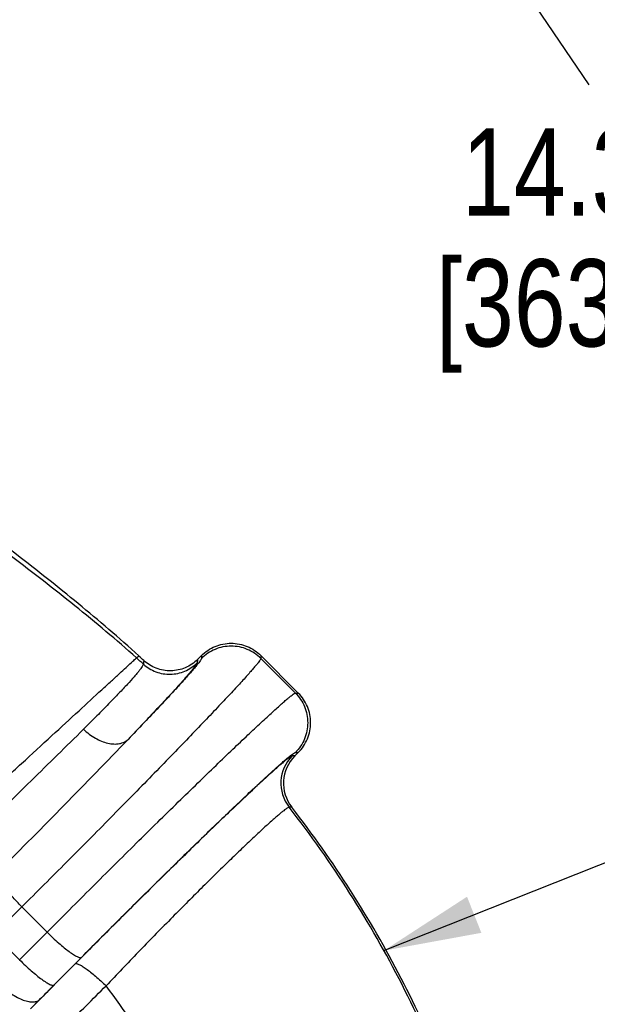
# Model space of a CAD drawing. Header units: inches. Extents: x 0 to 34, y 0 to 22.
# Tile 116 of 164: x 25.6 to 26.5, y 6.3 to 7.9. Entities that reach past the tile are written whole.
import ezdxf

# ---------------------------------------------------------------- set-up
doc = ezdxf.new("R2010")
doc.units = ezdxf.units.IN
doc.header["$LTSCALE"] = 1.87
doc.header["$MEASUREMENT"] = 0
doc.layers.get('0').update_dxf_attribs({"linetype": 'CONTINUOUS'})
doc.layers.add('94_3D_NOTES', color=7, linetype='CONTINUOUS')
doc.styles.get("Standard").update_dxf_attribs({"font": 'txt', "width": 0.8})
doc.dimstyles.new('DIMSTYLE_1', dxfattribs={"dimtxt": 0.14, "dimasz": 0.156, "dimexe": 0.125, "dimexo": 0.0625, "dimgap": 0.07, "dimtad": 0, "dimtih": 1, "dimtoh": 1, "dimlfac": 4, "dimzin": 4, "dimdsep": 46, "dimtxsty": 'Standard', "dimblk": '_FILLED', "dimblk1": '_FILLED', "dimblk2": '_FILLED', "dimcen": 0.09, "dimadec": 0, "dimazin": 0, "dimtp": 0.001, "dimtm": 0.001, "dimtfac": 1, "dimtofl": 0, "dimtmove": 0, "dimatfit": 3, "dimldrblk": '_FILLED', "dimfxl": 0, "dimtolj": 1, "dimtzin": 4, "dimarcsym": 0})
doc.dimstyles.get("Standard").update_dxf_attribs({"dimtxt": 0.14, "dimasz": 0.156, "dimexe": 0.125, "dimexo": 0.0625, "dimgap": 0.09, "dimtad": 0, "dimtih": 1, "dimtoh": 1, "dimdec": 3, "dimzin": 4, "dimdsep": 46, "dimtxsty": 'Standard', "dimblk": '_FILLED', "dimblk1": '_FILLED', "dimblk2": '_FILLED', "dimcen": 0.09, "dimadec": 0, "dimazin": 0, "dimtol": 1, "dimtp": 0.001, "dimtm": 0.001, "dimtfac": 1, "dimtdec": 3, "dimtofl": 0, "dimtmove": 0, "dimatfit": 3, "dimldrblk": '_FILLED', "dimfxl": 0, "dimtolj": 1, "dimtzin": 4, "dimarcsym": 0})

# ---------------------------------------------------------------- blocks, each defined once
blk = doc.blocks.new('_FILLED')
at = {"color": 0, "linetype": 'ByBlock'}
blk.add_solid([(0, 0), (-1, 0.2), (-1, -0.2)], dxfattribs=at)
blk = doc.blocks.new('*D16')
at = {"color": 2, "linetype": 'Continuous'}
for p, q in [((22.4309, 6.9843), (25.7027, 9.2101)), ((25.5993, 9.1398), (26.5115, 7.799)), ((27.6142, 6.1782), (26.8449, 7.309)), ((24.4458, 4.0226), (27.7176, 6.2485))]:
    blk.add_line(p, q, dxfattribs=at)
at = {"color": 2, "linetype": 'Continuous', "xscale": 0.156, "yscale": 0.156, "zscale": 0.156}
for p, rotation in [((25.5993, 9.1398), 124.2289551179), ((27.6142, 6.1782), 304.2289551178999)]:
    blk.add_blockref('_FILLED', p, dxfattribs=dict(at, rotation=rotation))
at = {"color": 2, "linetype": 'Continuous', "insert": (26.4948, 7.729), "char_height": 0.14, "width": 0.784, "attachment_point": 2, "line_spacing_factor": 0.9}
blk.add_mtext('14.33\\P[363,9]', dxfattribs=at)

msp = doc.modelspace()

# ---------------------------------------------------------------- linework, layer by layer
at = {"color": 7, "linetype": 'Continuous'}
for p, q in [((25.7847, 6.8788), (25.7884, 6.882)), ((25.8828, 6.8765), (25.889, 6.8827)), ((25.889, 6.8827), (25.889, 6.878)), ((26.0446, 6.8225), (25.9845, 6.8827)), ((25.9845, 6.8827), (25.9845, 6.878)), ((26.04, 6.8225), (25.9845, 6.878)), ((26.04, 6.8225), (26.0446, 6.8225)), ((26.0387, 6.7217), (26.0348, 6.7218)), ((26.0391, 6.7216), (26.0387, 6.7217)), ((26.0391, 6.7216), (26.0446, 6.7271)), ((26.04, 6.7271), (26.0446, 6.7271)), ((26.0341, 6.639), (26.0298, 6.6391)), ((25.6004, 6.4792), (25.5559, 6.4351)), ((25.6412, 6.4385), (25.6004, 6.4792)), ((25.5559, 6.4351), (25.597, 6.394)), ((25.597, 6.394), (25.6412, 6.4385)), ((25.6861, 6.3876), (25.6205, 6.3214)), ((25.6519, 6.3535), (25.6961, 6.398)), ((25.6146, 6.3154), (25.629, 6.3302))]:
    msp.add_line(p, q, dxfattribs=at)
for centre, radius, start, end in [((24.502, 5.4466), 1.9227, 47.7104, 48.1503), ((24.4726, 5.4451), 1.9483, 47.2063, 47.5182), ((14.448, 17.6535), 15.7208, 315.0033, 316.07676), ((26.0791, 6.6776), 0.0625, 135.0452, 217.9972), ((26.0833, 6.6775), 0.0625, 134.9987, 217.9891), ((24.3942, 5.2322), 1.2136, 338.2464, 116.5087), ((28.4242, 3.6019), 3.906, 135.2143, 135.6933), ((22.2282, 9.8197), 4.932, 314.2844, 315.3307)]:
    msp.add_arc(centre, radius, start, end, dxfattribs=at)
for points, knots in [([(25.7847, 6.8788), (25.7525, 6.9077), (25.6864, 6.9631), (25.5849, 7.0415), (25.4836, 7.1168), (25.3847, 7.1903), (25.2905, 7.2633), (25.2031, 7.3368), (25.1252, 7.4114), (25.0796, 7.4643), (25.0595, 7.4912)], [0, 0, 0, 0, 0.136586, 0.271601, 0.404489, 0.53436, 0.660095, 0.78042, 0.894052, 1, 1, 1, 1]), ([(25.7884, 6.882), (25.7568, 6.9109), (25.6921, 6.9664), (25.5607, 7.0699), (25.4292, 7.1674), (25.304, 7.2655), (25.2182, 7.3382), (25.1414, 7.4119), (25.0963, 7.4639), (25.0763, 7.4903)], [0, 0, 0, 0, 0.136988, 0.272133, 0.534708, 0.660289, 0.780496, 0.894071, 1, 1, 1, 1]), ([(25.889, 6.8827), (25.8952, 6.8889), (25.9103, 6.8989), (25.9367, 6.9042), (25.9632, 6.8989), (25.9782, 6.8889), (25.9845, 6.8827)], [0, 0, 0, 0, 0.250031, 0.5, 0.749969, 1, 1, 1, 1]), ([(25.9845, 6.878), (25.9782, 6.8842), (25.9632, 6.8943), (25.9367, 6.8995), (25.9103, 6.8943), (25.8952, 6.8842), (25.889, 6.878)], [0, 0, 0, 0, 0.250008, 0.5, 0.749992, 1, 1, 1, 1]), ([(25.495, 6.6138), (25.5127, 6.6298), (25.5478, 6.6617), (25.599, 6.7084), (25.6471, 6.7525), (25.6901, 6.792), (25.7219, 6.8213), (25.7435, 6.8412), (25.7565, 6.8531), (25.7671, 6.8629), (25.7752, 6.8703), (25.7808, 6.8754), (25.7837, 6.878), (25.7847, 6.8788)], [0, 0, 0, 0, 0.182669, 0.36182, 0.530132, 0.680838, 0.807639, 0.860504, 0.905572, 0.942322, 0.970465, 0.989767, 1, 1, 1, 1]), ([(25.9845, 6.878), (25.9844, 6.8778), (25.9843, 6.8774), (25.9839, 6.8766), (25.9832, 6.8755), (25.9819, 6.8737), (25.9797, 6.8708), (25.9763, 6.8666), (25.972, 6.8615), (25.9667, 6.8555), (25.9606, 6.8486), (25.9536, 6.8408), (25.9456, 6.8322), (25.9335, 6.8191), (25.9162, 6.8007), (25.8933, 6.7766), (25.8676, 6.7497), (25.8393, 6.7205), (25.8089, 6.6893), (25.7766, 6.6563), (25.731, 6.61), (25.6722, 6.5507), (25.6245, 6.5031), (25.6004, 6.4792)], [0, 0, 0, 0, 0.001045, 0.002647, 0.004832, 0.007611, 0.014954, 0.024675, 0.036755, 0.051162, 0.067859, 0.086801, 0.107935, 0.131202, 0.183875, 0.24423, 0.311594, 0.385212, 0.46426, 0.547852, 0.635049, 0.816325, 1, 1, 1, 1]), ([(25.889, 6.878), (25.889, 6.8778), (25.8889, 6.8774), (25.8885, 6.8765), (25.8879, 6.8755), (25.8866, 6.8736), (25.8843, 6.8706), (25.8809, 6.8663), (25.8765, 6.861), (25.8711, 6.8548), (25.8648, 6.8478), (25.8577, 6.8398), (25.8496, 6.831), (25.8372, 6.8175), (25.8197, 6.7988), (25.7964, 6.7743), (25.7799, 6.7571), (25.7712, 6.7481)], [0, 0, 0, 0, 0.003315, 0.008416, 0.015409, 0.024329, 0.047979, 0.079364, 0.118404, 0.164983, 0.218951, 0.280133, 0.348324, 0.423298, 0.592568, 0.785666, 1, 1, 1, 1]), ([(25.7957, 6.8689), (25.7956, 6.8683), (25.795, 6.8669), (25.7937, 6.8646), (25.7915, 6.8616), (25.7887, 6.8579), (25.7851, 6.8535), (25.7789, 6.8463), (25.7693, 6.8357), (25.7556, 6.8212), (25.7392, 6.8042), (25.7203, 6.785), (25.7067, 6.7715), (25.6996, 6.7644)], [0, 0, 0, 0, 0.012352, 0.031339, 0.057202, 0.089999, 0.12973, 0.176378, 0.290312, 0.431137, 0.597404, 0.787569, 1, 1, 1, 1]), ([(25.8819, 6.8709), (25.8817, 6.8703), (25.8808, 6.8688), (25.8791, 6.8662), (25.8765, 6.8628), (25.8731, 6.8586), (25.8689, 6.8535), (25.8617, 6.8451), (25.8506, 6.8327), (25.8349, 6.8155), (25.8162, 6.7954), (25.7946, 6.7726), (25.7793, 6.7565), (25.7712, 6.7481)], [0, 0, 0, 0, 0.011787, 0.030558, 0.056375, 0.089221, 0.129061, 0.175851, 0.290082, 0.431128, 0.597528, 0.787715, 1, 1, 1, 1]), ([(25.7962, 6.8748), (25.7963, 6.874), (25.7962, 6.872), (25.7959, 6.8701), (25.7957, 6.8689)], [0, 0, 0, 0, 0.412131, 1, 1, 1, 1]), ([(25.7957, 6.8689), (25.8015, 6.8636), (25.8154, 6.8552), (25.8392, 6.8512), (25.8629, 6.8562), (25.8763, 6.8653), (25.8819, 6.8709)], [0, 0, 0, 0, 0.250115, 0.50018, 0.750141, 1, 1, 1, 1]), ([(25.8828, 6.8765), (25.8772, 6.8708), (25.8637, 6.8617), (25.8399, 6.8566), (25.8159, 6.8608), (25.802, 6.8694), (25.7962, 6.8748)], [0, 0, 0, 0, 0.250031, 0.5, 0.74997, 1, 1, 1, 1]), ([(25.8828, 6.8765), (25.8829, 6.8757), (25.8828, 6.8737), (25.8822, 6.8719), (25.8819, 6.8709)], [0, 0, 0, 0, 0.425988, 1, 1, 1, 1]), ([(25.6412, 6.4385), (25.6651, 6.4626), (25.7127, 6.5102), (25.7719, 6.5691), (25.8182, 6.6147), (25.8512, 6.647), (25.8824, 6.6774), (25.9116, 6.7056), (25.9385, 6.7314), (25.9626, 6.7543), (25.981, 6.7715), (25.9941, 6.7837), (26.0027, 6.7916), (26.0105, 6.7987), (26.0174, 6.8048), (26.0234, 6.8101), (26.0285, 6.8144), (26.0327, 6.8178), (26.0356, 6.82), (26.0375, 6.8213), (26.0385, 6.8219), (26.0393, 6.8223), (26.0398, 6.8225), (26.04, 6.8225)], [0, 0, 0, 0, 0.183651, 0.364924, 0.452122, 0.535715, 0.614765, 0.688385, 0.75575, 0.816108, 0.868783, 0.892052, 0.913187, 0.93213, 0.948829, 0.963238, 0.975319, 0.985042, 0.992387, 0.995166, 0.997353, 0.998955, 1, 1, 1, 1]), ([(26.04, 6.8225), (26.0462, 6.8163), (26.0562, 6.8013), (26.0614, 6.7748), (26.0562, 6.7483), (26.0462, 6.7333), (26.04, 6.7271)], [0, 0, 0, 0, 0.250008, 0.5, 0.749992, 1, 1, 1, 1]), ([(26.0446, 6.7271), (26.0508, 6.7333), (26.0609, 6.7483), (26.0661, 6.7748), (26.0609, 6.8013), (26.0508, 6.8163), (26.0446, 6.8225)], [0, 0, 0, 0, 0.250031, 0.5, 0.749969, 1, 1, 1, 1]), ([(25.6996, 6.7644), (25.6717, 6.7368), (25.612, 6.6782), (25.5521, 6.62), (25.5203, 6.5892)], [0, 0, 0, 0, 0.470432, 1, 1, 1, 1]), ([(25.6996, 6.7645), (25.7053, 6.7589), (25.7175, 6.7496), (25.7347, 6.7423), (25.7481, 6.7404), (25.757, 6.7409), (25.7649, 6.7434), (25.7694, 6.7464), (25.7712, 6.7481)], [0, 0, 0, 0, 0.297563, 0.57009, 0.691821, 0.80274, 0.904411, 1, 1, 1, 1]), ([(26.0348, 6.7218), (26.0346, 6.7218), (26.0342, 6.7217), (26.0335, 6.7213), (26.0326, 6.7208), (26.0309, 6.7197), (26.0283, 6.7178), (26.0245, 6.7148), (26.02, 6.711), (26.0146, 6.7065), (26.0085, 6.7011), (25.9988, 6.6924), (25.9848, 6.6796), (25.9661, 6.6622), (25.9448, 6.6421), (25.9212, 6.6196), (25.8956, 6.5949), (25.8682, 6.5684), (25.8395, 6.5403), (25.7992, 6.5007), (25.7479, 6.4497), (25.7067, 6.4084), (25.6861, 6.3876)], [0, 0, 0, 0, 0.001072, 0.002707, 0.004934, 0.007761, 0.015216, 0.025065, 0.037289, 0.051869, 0.068787, 0.088, 0.132982, 0.186136, 0.246866, 0.314595, 0.388511, 0.467646, 0.551104, 0.638001, 0.818144, 1, 1, 1, 1]), ([(25.6961, 6.398), (25.7166, 6.4187), (25.7575, 6.4597), (25.8085, 6.5102), (25.8484, 6.5494), (25.8767, 6.5771), (25.9037, 6.6032), (25.9288, 6.6274), (25.952, 6.6495), (25.9728, 6.6691), (25.9911, 6.6861), (26.0048, 6.6985), (26.0143, 6.707), (26.0202, 6.7122), (26.0255, 6.7167), (26.0299, 6.7203), (26.0335, 6.7232), (26.0364, 6.7253), (26.0382, 6.7265), (26.0394, 6.727), (26.0398, 6.7271), (26.04, 6.7271)], [0, 0, 0, 0, 0.183613, 0.364849, 0.45203, 0.535605, 0.614639, 0.688244, 0.755597, 0.815945, 0.868613, 0.913017, 0.931962, 0.948666, 0.963082, 0.975174, 0.984912, 0.99228, 0.99728, 0.998911, 1, 1, 1, 1]), ([(26.0298, 6.6391), (26.0296, 6.6391), (26.0293, 6.6391), (26.0282, 6.6387), (26.0266, 6.6377), (26.024, 6.6359), (26.0208, 6.6334), (26.0169, 6.6303), (26.0123, 6.6264), (26.0071, 6.6219), (25.9987, 6.6145), (25.9868, 6.6036), (25.9709, 6.5888), (25.9528, 6.5716), (25.9328, 6.5524), (25.9112, 6.5312), (25.8881, 6.5084), (25.8639, 6.4843), (25.8301, 6.4502), (25.7871, 6.4063), (25.7528, 6.3705), (25.7357, 6.3524)], [0, 0, 0, 0, 0.001131, 0.002801, 0.007896, 0.015377, 0.025244, 0.037484, 0.052079, 0.06902, 0.088262, 0.133305, 0.186501, 0.247262, 0.31503, 0.388977, 0.468114, 0.551545, 0.638396, 0.818379, 1, 1, 1, 1]), ([(26.4223, 5.3829), (26.4252, 5.4939), (26.417, 5.6615), (26.3799, 5.8813), (26.3384, 6.0439), (26.2829, 6.2025), (26.2134, 6.3558), (26.1297, 6.5025), (26.0646, 6.5947), (26.0298, 6.6391)], [0, 0, 0, 0, 0.248299, 0.373053, 0.497949, 0.622973, 0.748192, 0.873772, 1, 1, 1, 1]), ([(26.4263, 5.4274), (26.4269, 5.5348), (26.4126, 5.7505), (26.3535, 6.0146), (26.2801, 6.218), (26.2119, 6.3656), (26.1305, 6.507), (26.0676, 6.596), (26.0341, 6.639)], [0, 0, 0, 0, 0.248572, 0.498083, 0.623108, 0.748311, 0.873852, 1, 1, 1, 1]), ([(25.6004, 6.4792), (25.595, 6.4847), (25.5872, 6.493), (25.5777, 6.504), (25.5716, 6.5115), (25.5667, 6.5182), (25.563, 6.524), (25.5608, 6.5281), (25.5598, 6.5308), (25.5596, 6.532), (25.5595, 6.5325)], [0, 0, 0, 0, 0.343054, 0.501705, 0.645398, 0.769991, 0.871941, 0.94883, 0.977565, 1, 1, 1, 1]), ([(25.6412, 6.4385), (25.6472, 6.4325), (25.6562, 6.4241), (25.6682, 6.4139), (25.6762, 6.4076), (25.6822, 6.4033), (25.6865, 6.4007), (25.6892, 6.3993), (25.6915, 6.3983), (25.6934, 6.3977), (25.6949, 6.3975), (25.6958, 6.3978), (25.6961, 6.398)], [0, 0, 0, 0, 0.366726, 0.53341, 0.680846, 0.803961, 0.855058, 0.898712, 0.934705, 0.963047, 0.984276, 1, 1, 1, 1]), ([(25.597, 6.394), (25.6031, 6.388), (25.6121, 6.3796), (25.6241, 6.3694), (25.632, 6.3631), (25.6381, 6.3589), (25.6424, 6.3562), (25.6451, 6.3548), (25.6474, 6.3538), (25.6493, 6.3532), (25.6508, 6.353), (25.6516, 6.3533), (25.6519, 6.3535)], [0, 0, 0, 0, 0.366726, 0.53341, 0.680846, 0.803961, 0.855058, 0.898712, 0.934705, 0.963047, 0.984276, 1, 1, 1, 1]), ([(25.6861, 6.3876), (25.6867, 6.3881), (25.6883, 6.3881), (25.6903, 6.3876), (25.6934, 6.3864), (25.6979, 6.3838), (25.7042, 6.3796), (25.7113, 6.3742), (25.7221, 6.3652), (25.7303, 6.3577), (25.7357, 6.3524)], [0, 0, 0, 0, 0.038169, 0.066883, 0.102961, 0.197254, 0.319512, 0.466027, 0.632096, 1, 1, 1, 1]), ([(25.5612, 6.3578), (25.5642, 6.3547), (25.5706, 6.349), (25.5805, 6.3414), (25.5905, 6.3352), (25.6001, 6.3304), (25.609, 6.3274), (25.617, 6.3262), (25.6238, 6.327), (25.6276, 6.3289), (25.629, 6.3302)], [0, 0, 0, 0, 0.166456, 0.328279, 0.480179, 0.618189, 0.739226, 0.841716, 0.926903, 1, 1, 1, 1]), ([(26.0463, 5.2322), (26.0544, 5.33), (26.0543, 5.4783), (26.0292, 5.6738), (25.9974, 5.8189), (25.9524, 5.9608), (25.894, 6.0982), (25.8224, 6.2298), (25.766, 6.3125), (25.7357, 6.3524)], [0, 0, 0, 0, 0.247648, 0.372275, 0.497153, 0.622247, 0.747631, 0.87346, 1, 1, 1, 1])]:
    msp.add_open_spline(points, degree=3, knots=knots, dxfattribs=at)

# ---------------------------------------------------------------- dimensions: what is measured, and where the dimension line sits
at = {"color": 2, "linetype": 'Continuous'}
dim = msp.add_linear_dim(base=(27.6142, 6.1782), p1=(22.3793, 6.9491), p2=(24.3942, 3.9875), angle=304.229, dimstyle='DIMSTYLE_1', dxfattribs=at)
dim.commit()
dim.dimension.update_dxf_attribs({"geometry": '*D16', "text_midpoint": (26.6068, 7.554), "dimtype": 160})

# ---------------------------------------------------------------- leaders
at = {"layer": '94_3D_NOTES', "color": 2, "linetype": 'Continuous', "annotation_type": 0, "has_hookline": 1, "hookline_direction": 1, "text_width": 1.2719}
msp.add_leader([(26.1821, 6.4089), (28.1246, 7.1804), (28.3046, 7.1804)], dimstyle='Standard', override={"dimtad": 0}, dxfattribs=at)

doc.saveas('drawing.dxf')
